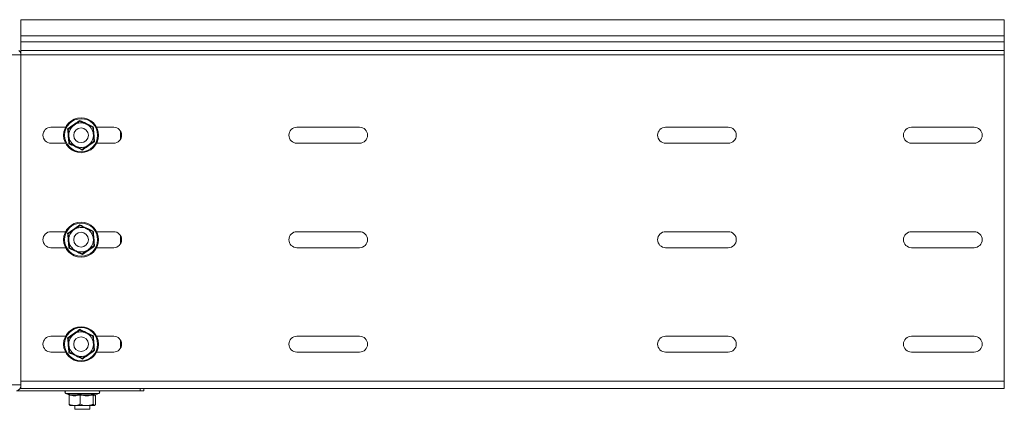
# Model space of a CAD drawing. Header units: millimetres. Extents: x -1726 to 4130, y -1450 to -192.
# Tile 20 of 20: x 3730 to 4130, y -350 to -192. Entities that reach past the tile are written whole.
import ezdxf

# ---------------------------------------------------------------- set-up
doc = ezdxf.new("R2010")
doc.units = ezdxf.units.MM

msp = doc.modelspace()

# ---------------------------------------------------------------- linework, layer by layer
at = {"color": 7, "linetype": 'Continuous', "lineweight": 15}
for p, q in [((4130.26, -191.63), (3730.26, -191.63)), ((3730.26, -191.63), (3730.26, -198.25)), ((4130.26, -191.63), (4130.26, -198.25)), ((3730.26, -198.25), (3730.26, -200.63)), ((4130.26, -198.25), (4130.26, -200.63)), ((3730.26, -200.63), (3730.26, -204.21)), ((3730.26, -204.21), (3730.26, -205.94)), ((4130.26, -200.63), (4130.26, -204.21)), ((4130.26, -204.21), (4130.26, -205.94)), ((3730.26, -205.94), (3730.26, -338.63)), ((4130.26, -205.94), (4130.26, -338.63)), ((3748.45, -235.38), (3742.51, -235.38)), ((3768.01, -235.38), (3761.07, -235.38)), ((3868.01, -235.38), (3842.51, -235.38)), ((3992.51, -235.38), (4018.01, -235.38)), ((4092.51, -235.38), (4118.01, -235.38)), ((3770.76, -236.9), (3770.76, -240.37)), ((3770.76, -236.9), (3770.76, -240.37)), ((3742.51, -241.88), (3748.45, -241.88)), ((3761.07, -241.88), (3768.01, -241.88)), ((3842.51, -241.88), (3868.01, -241.88)), ((4018.01, -241.88), (3992.51, -241.88)), ((4118.01, -241.88), (4092.51, -241.88)), ((3748.45, -277.88), (3742.51, -277.88)), ((3768.01, -277.88), (3761.07, -277.88)), ((3770.76, -279.4), (3770.76, -282.87)), ((3770.76, -279.4), (3770.76, -282.87)), ((3868.01, -277.88), (3842.51, -277.88)), ((3992.51, -277.88), (4018.01, -277.88)), ((4092.51, -277.88), (4118.01, -277.88)), ((3742.51, -284.38), (3748.45, -284.38)), ((3761.07, -284.38), (3768.01, -284.38)), ((3842.51, -284.38), (3868.01, -284.38)), ((4018.01, -284.38), (3992.51, -284.38)), ((4118.01, -284.38), (4092.51, -284.38)), ((3748.45, -320.38), (3742.51, -320.38)), ((3768.01, -320.38), (3761.07, -320.38)), ((3770.76, -321.9), (3770.76, -325.37)), ((3770.76, -321.9), (3770.76, -325.37)), ((3868.01, -320.38), (3842.51, -320.38)), ((3992.51, -320.38), (4018.01, -320.38)), ((4092.51, -320.38), (4118.01, -320.38)), ((3742.51, -326.88), (3748.45, -326.88)), ((3761.07, -326.88), (3768.01, -326.88)), ((3842.51, -326.88), (3868.01, -326.88)), ((4018.01, -326.88), (3992.51, -326.88)), ((4118.01, -326.88), (4092.51, -326.88)), ((3730.26, -338.63), (3730.26, -341.63)), ((4130.26, -338.63), (4130.26, -341.63)), ((3778.8, -342.63), (3728.55, -342.63)), ((3730.26, -341.63), (3729.97, -341.63)), ((3730.26, -341.63), (4130.26, -341.63)), ((3748.53, -343.73), (3749.83, -344.2)), ((3749.86, -344.35), (3749.86, -348.03)), ((3754.33, -344.35), (3754.33, -348.03)), ((3759.73, -344.35), (3759.73, -348.03)), ((3760.58, -344.25), (3761.99, -343.73)), ((3760.66, -344.35), (3760.66, -348.03)), ((3780.26, -342.63), (3778.8, -342.63)), ((3780.26, -341.63), (3780.26, -342.63)), ((3752.09, -348.63), (3750.26, -348.63)), ((3752.09, -348.63), (3757.03, -348.63)), ((3752.26, -348.63), (3752.26, -350.13)), ((3752.26, -350.13), (3757.58, -350.13)), ((3757.03, -348.63), (3760.2, -348.63)), ((3757.58, -350.13), (3758.26, -350.13)), ((3758.26, -350.13), (3758.26, -348.63))]:
    msp.add_line(p, q, dxfattribs=at)
at = {"color": 7, "linetype": 'Continuous', "lineweight": 0}
for p, q in [((3730.26, -198.25), (4130.26, -198.25)), ((3730.26, -200.63), (4130.26, -200.63)), ((3730.26, -204.21), (4130.26, -204.21)), ((3730.26, -205.94), (3635.92, -205.94)), ((3730.26, -205.94), (4130.26, -205.94)), ((3730.26, -340.13), (3635.52, -340.13)), ((3730.26, -338.63), (4130.26, -338.63)), ((3761.99, -343.73), (3748.53, -343.73)), ((3778.8, -342.63), (3778.8, -341.63))]:
    msp.add_line(p, q, dxfattribs=at)
at = {"color": 7, "linetype": 'Continuous', "lineweight": 15}
for centre, radius in [((3754.76, -238.63), 7.1), ((3754.76, -238.63), 3), ((3754.76, -281.13), 7.1), ((3754.76, -281.13), 3), ((3754.76, -323.63), 7.1), ((3754.76, -323.63), 3)]:
    msp.add_circle(centre, radius, dxfattribs=at)
at = {"color": 7, "linetype": 'Continuous', "lineweight": 0}
for centre in [(3754.76, -238.63), (3754.76, -281.13), (3754.76, -323.63)]:
    msp.add_circle(centre, 6.73, dxfattribs=at)
at = {"color": 7, "linetype": 'Continuous', "lineweight": 15}
for centre, radius, start, end in [((3728.67, -205.65), 1.61, 8.7106, 62.8043), ((3742.51, -238.63), 3.25, 90, 270), ((3754.76, -238.63), 5, 124.9347, 184.9347), ((3754.76, -238.63), 5, 64.9347, 124.9347), ((3754.76, -238.63), 5, 4.9347, 64.9347), ((3768.01, -238.63), 3.25, 270, 90), ((3842.51, -238.63), 3.25, 90, 270), ((3868.01, -238.63), 3.25, 270, 90), ((3992.51, -238.63), 3.25, 90, 270), ((4018.01, -238.63), 3.25, 270, 90), ((4092.51, -238.63), 3.25, 90, 270), ((4118.01, -238.63), 3.25, 270, 90), ((3754.76, -238.63), 5, 184.9347, 244.9347), ((3754.76, -238.63), 5, 304.9347, 4.9347), ((3754.76, -238.63), 5, 244.9347, 304.9347), ((3754.76, -281.13), 5, 64.9347, 124.9347), ((3742.51, -281.13), 3.25, 90, 270), ((3754.76, -281.13), 5, 124.9347, 184.9347), ((3754.76, -281.13), 5, 4.9347, 64.9347), ((3768.01, -281.13), 3.25, 270, 90), ((3842.51, -281.13), 3.25, 90, 270), ((3868.01, -281.13), 3.25, 270, 90), ((3992.51, -281.13), 3.25, 90, 270), ((4018.01, -281.13), 3.25, 270, 90), ((4092.51, -281.13), 3.25, 90, 270), ((4118.01, -281.13), 3.25, 270, 90), ((3754.76, -281.13), 5, 184.9347, 244.9347), ((3754.76, -281.13), 5, 304.9347, 4.9347), ((3754.76, -281.13), 5, 244.9347, 304.9347), ((3754.76, -323.63), 5, 124.9347, 184.9347), ((3754.76, -323.63), 5, 64.9347, 124.9347), ((3754.76, -323.63), 5, 4.9347, 64.9347), ((3742.51, -323.63), 3.25, 90, 270), ((3754.76, -323.63), 5, 184.9347, 244.9347), ((3754.76, -323.63), 5, 304.9347, 4.9347), ((3768.01, -323.63), 3.25, 270, 90), ((3842.51, -323.63), 3.25, 90, 270), ((3868.01, -323.63), 3.25, 270, 90), ((3992.51, -323.63), 3.25, 90, 270), ((4018.01, -323.63), 3.25, 270, 90), ((4092.51, -323.63), 3.25, 90, 270), ((4118.01, -323.63), 3.25, 270, 90), ((3754.76, -323.63), 5, 244.9347, 304.9347), ((3728.19, -340.58), 2.08, 280.0228, 354.9768), ((3748.73, -343.2), 0.567, 90, 250), ((3761.79, -343.2), 0.567, 290, 90)]:
    msp.add_arc(centre, radius, start, end, dxfattribs=at)
at = {"color": 7, "linetype": 'Continuous', "lineweight": 0}
for points, knots in [([(3749.27, -236.06), (3749.46, -235.93), (3750.44, -235.26), (3752.12, -234.09), (3753.57, -233.07), (3754.24, -232.59)], [0, 0, 0, 0, 0.118084, 0.59226, 1, 1, 1, 1]), ([(3749.79, -242.11), (3749.77, -241.87), (3749.68, -240.69), (3749.51, -238.65), (3749.34, -236.88), (3749.27, -236.06)], [0, 0, 0, 0, 0.118083, 0.592258, 1, 1, 1, 1]), ([(3754.24, -232.59), (3754.45, -232.69), (3755.52, -233.2), (3757.37, -234.08), (3758.99, -234.82), (3759.73, -235.16)], [0, 0, 0, 0, 0.1180855, 0.5922623, 1, 1, 1, 1]), ([(3759.73, -235.16), (3759.75, -235.4), (3759.84, -236.58), (3760.01, -238.62), (3760.18, -240.39), (3760.26, -241.2)], [0, 0, 0, 0, 0.118083, 0.592258, 1, 1, 1, 1]), ([(3755.28, -244.68), (3755.07, -244.57), (3754, -244.06), (3752.15, -243.19), (3750.54, -242.45), (3749.79, -242.11)], [0, 0, 0, 0, 0.1180807, 0.5922577, 1, 1, 1, 1]), ([(3760.26, -241.2), (3760.06, -241.34), (3759.08, -242.01), (3757.4, -243.17), (3755.95, -244.2), (3755.28, -244.68)], [0, 0, 0, 0, 0.118083, 0.592256, 1, 1, 1, 1]), ([(3749.27, -278.56), (3749.46, -278.43), (3750.44, -277.76), (3752.12, -276.59), (3753.57, -275.57), (3754.24, -275.09)], [0, 0, 0, 0, 0.118084, 0.59226, 1, 1, 1, 1]), ([(3754.24, -275.09), (3754.45, -275.19), (3755.52, -275.7), (3757.37, -276.58), (3758.99, -277.32), (3759.73, -277.66)], [0, 0, 0, 0, 0.118085, 0.592262, 1, 1, 1, 1]), ([(3749.79, -284.61), (3749.77, -284.37), (3749.68, -283.19), (3749.51, -281.15), (3749.34, -279.38), (3749.27, -278.56)], [0, 0, 0, 0, 0.118083, 0.592259, 1, 1, 1, 1]), ([(3759.73, -277.66), (3759.75, -277.9), (3759.84, -279.08), (3760.01, -281.12), (3760.18, -282.89), (3760.26, -283.7)], [0, 0, 0, 0, 0.118083, 0.592259, 1, 1, 1, 1]), ([(3760.26, -283.7), (3760.06, -283.84), (3759.08, -284.51), (3757.4, -285.67), (3755.95, -286.7), (3755.28, -287.18)], [0, 0, 0, 0, 0.118083, 0.592256, 1, 1, 1, 1]), ([(3755.28, -287.18), (3755.07, -287.07), (3754, -286.56), (3752.15, -285.69), (3750.54, -284.95), (3749.79, -284.61)], [0, 0, 0, 0, 0.118081, 0.592258, 1, 1, 1, 1]), ([(3749.27, -321.06), (3749.46, -320.93), (3750.44, -320.26), (3752.12, -319.09), (3753.57, -318.07), (3754.24, -317.59)], [0, 0, 0, 0, 0.118084, 0.59226, 1, 1, 1, 1]), ([(3754.24, -317.59), (3754.45, -317.69), (3755.52, -318.2), (3757.37, -319.08), (3758.99, -319.82), (3759.73, -320.16)], [0, 0, 0, 0, 0.118085, 0.592262, 1, 1, 1, 1]), ([(3759.73, -320.16), (3759.75, -320.4), (3759.84, -321.58), (3760.01, -323.62), (3760.18, -325.39), (3760.26, -326.2)], [0, 0, 0, 0, 0.1180837, 0.5922587, 1, 1, 1, 1]), ([(3749.79, -327.11), (3749.77, -326.87), (3749.68, -325.69), (3749.51, -323.65), (3749.34, -321.88), (3749.27, -321.06)], [0, 0, 0, 0, 0.118083, 0.592258, 1, 1, 1, 1]), ([(3755.28, -329.68), (3755.07, -329.57), (3754, -329.06), (3752.15, -328.19), (3750.54, -327.45), (3749.79, -327.11)], [0, 0, 0, 0, 0.1180811, 0.592258, 1, 1, 1, 1]), ([(3760.26, -326.2), (3760.06, -326.34), (3759.08, -327.01), (3757.4, -328.17), (3755.95, -329.2), (3755.28, -329.68)], [0, 0, 0, 0, 0.1180835, 0.592256, 1, 1, 1, 1]), ([(3749.59, -343.97), (3749.77, -344.02), (3750.69, -344.22), (3752.28, -344.37), (3753.65, -344.1), (3754.28, -343.97)], [0, 0, 0, 0, 0.118083, 0.592259, 1, 1, 1, 1]), ([(3754.33, -344.35), (3753.59, -344.48), (3752.11, -344.75), (3750.62, -344.48), (3749.86, -344.35)], [0, 0, 0, 0, 0.492152, 1, 1, 1, 1]), ([(3754.28, -343.97), (3754.5, -344.02), (3755.61, -344.22), (3757.52, -344.37), (3759.18, -344.1), (3759.95, -343.97)], [0, 0, 0, 0, 0.118081, 0.592254, 1, 1, 1, 1]), ([(3759.73, -344.35), (3758.84, -344.48), (3757.04, -344.75), (3755.24, -344.48), (3754.33, -344.35)], [0, 0, 0, 0, 0.492148, 1, 1, 1, 1]), ([(3760.66, -344.35), (3760.51, -344.48), (3760.2, -344.75), (3759.89, -344.48), (3759.73, -344.35)], [0, 0, 0, 0, 0.492148, 1, 1, 1, 1]), ([(3759.95, -343.97), (3759.99, -344.01), (3760.17, -344.22), (3760.38, -344.37), (3760.55, -344.24), (3760.57, -344.23)], [0, 0, 0, 0, 0.184239, 0.924065, 1, 1, 1, 1])]:
    msp.add_open_spline(points, degree=3, knots=knots, dxfattribs=at)
at = {"color": 7, "linetype": 'Continuous', "lineweight": 15}
for points, knots in [([(3749.53, -236.19), (3749.53, -236.19), (3749.52, -236.18), (3749.46, -236.15), (3749.38, -236.12), (3749.31, -236.08), (3749.27, -236.06), (3749.27, -236.06)], [0, 0, 0, 0, 0.236173, 0.471401, 0.732427, 0.992079, 1, 1, 1, 1]), ([(3751.9, -234.53), (3751.78, -234.62), (3751, -235.16), (3750.2, -235.72), (3749.56, -236.17), (3749.53, -236.19)], [0, 0, 0, 0, 0.14849, 0.965571, 1, 1, 1, 1]), ([(3749.78, -239.06), (3749.71, -238.27), (3749.63, -237.29), (3749.55, -236.37), (3749.53, -236.19)], [0, 0, 0, 0, 0.801464, 1, 1, 1, 1]), ([(3754.26, -232.88), (3754.07, -233.02), (3753.31, -233.55), (3752.5, -234.12), (3751.9, -234.53)], [0, 0, 0, 0, 0.263254, 1, 1, 1, 1]), ([(3754.26, -232.88), (3754.26, -232.88), (3754.26, -232.87), (3754.26, -232.8), (3754.25, -232.71), (3754.24, -232.63), (3754.24, -232.59), (3754.24, -232.59)], [0, 0, 0, 0, 0.236173, 0.471421, 0.73245, 0.992083, 1, 1, 1, 1]), ([(3754.26, -232.88), (3755.03, -233.24), (3755.89, -233.64), (3756.79, -234.06), (3756.88, -234.1)], [0, 0, 0, 0, 0.896035, 1, 1, 1, 1]), ([(3756.88, -234.1), (3757.6, -234.44), (3758.49, -234.86), (3759.33, -235.25), (3759.49, -235.33)], [0, 0, 0, 0, 0.8014705, 1, 1, 1, 1]), ([(3759.49, -235.33), (3759.5, -235.32), (3759.51, -235.32), (3759.56, -235.28), (3759.63, -235.23), (3759.7, -235.18), (3759.73, -235.16), (3759.73, -235.16)], [0, 0, 0, 0, 0.236183, 0.471421, 0.732466, 0.992095, 1, 1, 1, 1]), ([(3759.49, -235.33), (3759.57, -236.17), (3759.65, -237.12), (3759.73, -238.1), (3759.74, -238.2)], [0, 0, 0, 0, 0.8960346, 1, 1, 1, 1]), ([(3750.03, -241.94), (3749.96, -241.09), (3749.87, -240.15), (3749.79, -239.17), (3749.78, -239.06)], [0, 0, 0, 0, 0.896038, 1, 1, 1, 1]), ([(3759.74, -238.2), (3759.81, -238.99), (3759.9, -239.98), (3759.98, -240.9), (3759.99, -241.08)], [0, 0, 0, 0, 0.801464, 1, 1, 1, 1]), ([(3749.79, -242.11), (3749.79, -242.11), (3749.82, -242.08), (3749.89, -242.04), (3749.97, -241.98), (3750.02, -241.95), (3750.02, -241.94), (3750.03, -241.94)], [0, 0, 0, 0, 0.007913, 0.267571, 0.528575, 0.763831, 1, 1, 1, 1]), ([(3752.64, -243.16), (3751.93, -242.83), (3751.03, -242.41), (3750.19, -242.02), (3750.03, -241.94)], [0, 0, 0, 0, 0.801465, 1, 1, 1, 1]), ([(3755.26, -244.39), (3754.49, -244.03), (3753.63, -243.62), (3752.74, -243.21), (3752.64, -243.16)], [0, 0, 0, 0, 0.896045, 1, 1, 1, 1]), ([(3757.62, -242.73), (3757.5, -242.82), (3756.72, -243.36), (3755.93, -243.92), (3755.28, -244.37), (3755.26, -244.39)], [0, 0, 0, 0, 0.148491, 0.965572, 1, 1, 1, 1]), ([(3759.99, -241.08), (3759.79, -241.22), (3759.03, -241.75), (3758.22, -242.31), (3757.62, -242.73)], [0, 0, 0, 0, 0.263253, 1, 1, 1, 1]), ([(3760.26, -241.2), (3760.26, -241.2), (3760.22, -241.18), (3760.14, -241.15), (3760.06, -241.11), (3760, -241.08), (3760, -241.08), (3759.99, -241.08)], [0, 0, 0, 0, 0.007871, 0.267531, 0.528566, 0.76383, 1, 1, 1, 1]), ([(3755.28, -244.68), (3755.28, -244.68), (3755.28, -244.63), (3755.27, -244.55), (3755.26, -244.46), (3755.26, -244.4), (3755.26, -244.39), (3755.26, -244.39)], [0, 0, 0, 0, 0.007898, 0.267546, 0.528576, 0.763826, 1, 1, 1, 1]), ([(3754.26, -275.38), (3754.07, -275.52), (3753.31, -276.05), (3752.5, -276.62), (3751.9, -277.03)], [0, 0, 0, 0, 0.263253, 1, 1, 1, 1]), ([(3754.26, -275.38), (3754.26, -275.38), (3754.26, -275.37), (3754.26, -275.3), (3754.25, -275.21), (3754.24, -275.13), (3754.24, -275.09), (3754.24, -275.09)], [0, 0, 0, 0, 0.236173, 0.471422, 0.732451, 0.992097, 1, 1, 1, 1]), ([(3754.26, -275.38), (3755.03, -275.74), (3755.89, -276.14), (3756.79, -276.56), (3756.88, -276.6)], [0, 0, 0, 0, 0.896036, 1, 1, 1, 1]), ([(3749.53, -278.69), (3749.53, -278.69), (3749.52, -278.68), (3749.46, -278.65), (3749.38, -278.62), (3749.31, -278.58), (3749.27, -278.56), (3749.27, -278.56)], [0, 0, 0, 0, 0.236173, 0.471404, 0.732432, 0.992084, 1, 1, 1, 1]), ([(3751.9, -277.03), (3751.78, -277.12), (3751, -277.66), (3750.2, -278.22), (3749.56, -278.67), (3749.53, -278.69)], [0, 0, 0, 0, 0.1484891, 0.9655708, 1, 1, 1, 1]), ([(3749.78, -281.56), (3749.71, -280.77), (3749.63, -279.79), (3749.55, -278.87), (3749.53, -278.69)], [0, 0, 0, 0, 0.801464, 1, 1, 1, 1]), ([(3756.88, -276.6), (3757.6, -276.94), (3758.49, -277.36), (3759.33, -277.75), (3759.49, -277.83)], [0, 0, 0, 0, 0.801471, 1, 1, 1, 1]), ([(3759.49, -277.83), (3759.5, -277.82), (3759.51, -277.82), (3759.56, -277.78), (3759.63, -277.73), (3759.7, -277.68), (3759.73, -277.66), (3759.73, -277.66)], [0, 0, 0, 0, 0.236183, 0.471421, 0.732466, 0.992087, 1, 1, 1, 1]), ([(3759.49, -277.83), (3759.57, -278.67), (3759.65, -279.62), (3759.73, -280.6), (3759.74, -280.7)], [0, 0, 0, 0, 0.896037, 1, 1, 1, 1]), ([(3750.03, -284.44), (3749.96, -283.59), (3749.87, -282.65), (3749.79, -281.67), (3749.78, -281.56)], [0, 0, 0, 0, 0.896037, 1, 1, 1, 1]), ([(3759.99, -283.58), (3759.79, -283.72), (3759.03, -284.25), (3758.22, -284.81), (3757.62, -285.23)], [0, 0, 0, 0, 0.263254, 1, 1, 1, 1]), ([(3759.74, -280.7), (3759.81, -281.49), (3759.9, -282.48), (3759.98, -283.4), (3759.99, -283.58)], [0, 0, 0, 0, 0.801463, 1, 1, 1, 1]), ([(3760.26, -283.7), (3760.26, -283.7), (3760.22, -283.68), (3760.14, -283.65), (3760.06, -283.61), (3760, -283.58), (3760, -283.58), (3759.99, -283.58)], [0, 0, 0, 0, 0.007871, 0.267529, 0.528565, 0.763829, 1, 1, 1, 1]), ([(3749.79, -284.61), (3749.79, -284.61), (3749.82, -284.58), (3749.89, -284.54), (3749.97, -284.48), (3750.02, -284.45), (3750.02, -284.44), (3750.03, -284.44)], [0, 0, 0, 0, 0.007909, 0.267574, 0.528578, 0.763831, 1, 1, 1, 1]), ([(3752.64, -285.66), (3751.93, -285.33), (3751.03, -284.91), (3750.19, -284.52), (3750.03, -284.44)], [0, 0, 0, 0, 0.801464, 1, 1, 1, 1]), ([(3755.26, -286.89), (3754.49, -286.53), (3753.63, -286.12), (3752.74, -285.71), (3752.64, -285.66)], [0, 0, 0, 0, 0.896044, 1, 1, 1, 1]), ([(3757.62, -285.23), (3757.5, -285.32), (3756.72, -285.86), (3755.93, -286.42), (3755.28, -286.87), (3755.26, -286.89)], [0, 0, 0, 0, 0.14849, 0.965571, 1, 1, 1, 1]), ([(3755.28, -287.18), (3755.28, -287.18), (3755.28, -287.13), (3755.27, -287.05), (3755.26, -286.96), (3755.26, -286.9), (3755.26, -286.89), (3755.26, -286.89)], [0, 0, 0, 0, 0.007905, 0.26754, 0.528576, 0.763827, 1, 1, 1, 1]), ([(3751.9, -319.53), (3751.78, -319.62), (3751, -320.16), (3750.2, -320.72), (3749.56, -321.17), (3749.53, -321.19)], [0, 0, 0, 0, 0.14849, 0.965572, 1, 1, 1, 1]), ([(3754.26, -317.88), (3754.07, -318.02), (3753.31, -318.55), (3752.5, -319.12), (3751.9, -319.53)], [0, 0, 0, 0, 0.263254, 1, 1, 1, 1]), ([(3754.26, -317.88), (3754.26, -317.88), (3754.26, -317.87), (3754.26, -317.8), (3754.25, -317.71), (3754.24, -317.63), (3754.24, -317.59), (3754.24, -317.59)], [0, 0, 0, 0, 0.236172, 0.471422, 0.732454, 0.99209, 1, 1, 1, 1]), ([(3754.26, -317.88), (3755.03, -318.24), (3755.89, -318.64), (3756.79, -319.06), (3756.88, -319.1)], [0, 0, 0, 0, 0.896035, 1, 1, 1, 1]), ([(3756.88, -319.1), (3757.6, -319.44), (3758.49, -319.86), (3759.33, -320.25), (3759.49, -320.33)], [0, 0, 0, 0, 0.801471, 1, 1, 1, 1]), ([(3759.49, -320.33), (3759.5, -320.32), (3759.51, -320.32), (3759.56, -320.28), (3759.63, -320.23), (3759.7, -320.18), (3759.73, -320.16), (3759.73, -320.16)], [0, 0, 0, 0, 0.236183, 0.47142, 0.732464, 0.992091, 1, 1, 1, 1]), ([(3759.49, -320.33), (3759.57, -321.17), (3759.65, -322.12), (3759.73, -323.1), (3759.74, -323.2)], [0, 0, 0, 0, 0.8960359, 1, 1, 1, 1]), ([(3749.53, -321.19), (3749.53, -321.19), (3749.52, -321.18), (3749.46, -321.15), (3749.38, -321.12), (3749.31, -321.08), (3749.27, -321.06), (3749.27, -321.06)], [0, 0, 0, 0, 0.236173, 0.471402, 0.73243, 0.99208, 1, 1, 1, 1]), ([(3749.78, -324.06), (3749.71, -323.27), (3749.63, -322.29), (3749.55, -321.37), (3749.53, -321.19)], [0, 0, 0, 0, 0.8014632, 1, 1, 1, 1]), ([(3750.03, -326.94), (3749.96, -326.09), (3749.87, -325.15), (3749.79, -324.17), (3749.78, -324.06)], [0, 0, 0, 0, 0.896037, 1, 1, 1, 1]), ([(3759.74, -323.2), (3759.81, -323.99), (3759.9, -324.98), (3759.98, -325.9), (3759.99, -326.08)], [0, 0, 0, 0, 0.801464, 1, 1, 1, 1]), ([(3749.79, -327.11), (3749.79, -327.11), (3749.82, -327.08), (3749.89, -327.04), (3749.97, -326.98), (3750.02, -326.95), (3750.02, -326.94), (3750.03, -326.94)], [0, 0, 0, 0, 0.00791, 0.267573, 0.528577, 0.763831, 1, 1, 1, 1]), ([(3752.64, -328.16), (3751.93, -327.83), (3751.03, -327.41), (3750.19, -327.02), (3750.03, -326.94)], [0, 0, 0, 0, 0.801464, 1, 1, 1, 1]), ([(3755.26, -329.39), (3754.49, -329.03), (3753.63, -328.62), (3752.74, -328.21), (3752.64, -328.16)], [0, 0, 0, 0, 0.8960442, 1, 1, 1, 1]), ([(3757.62, -327.73), (3757.5, -327.82), (3756.72, -328.36), (3755.93, -328.92), (3755.28, -329.37), (3755.26, -329.39)], [0, 0, 0, 0, 0.14849, 0.965571, 1, 1, 1, 1]), ([(3759.99, -326.08), (3759.79, -326.22), (3759.03, -326.75), (3758.22, -327.31), (3757.62, -327.73)], [0, 0, 0, 0, 0.2632535, 1, 1, 1, 1]), ([(3760.26, -326.2), (3760.26, -326.2), (3760.22, -326.18), (3760.14, -326.15), (3760.06, -326.11), (3760, -326.08), (3760, -326.08), (3759.99, -326.08)], [0, 0, 0, 0, 0.007871, 0.267529, 0.528566, 0.763829, 1, 1, 1, 1]), ([(3755.28, -329.68), (3755.28, -329.68), (3755.28, -329.63), (3755.27, -329.55), (3755.26, -329.46), (3755.26, -329.4), (3755.26, -329.39), (3755.26, -329.39)], [0, 0, 0, 0, 0.007905, 0.267543, 0.528576, 0.763827, 1, 1, 1, 1]), ([(3749.59, -343.97), (3749.59, -343.97), (3749.63, -343.99), (3749.7, -344.03), (3749.79, -344.12), (3749.85, -344.23), (3749.86, -344.31), (3749.86, -344.35)], [0, 0, 0, 0, 0.007882, 0.267524, 0.528585, 0.763807, 1, 1, 1, 1]), ([(3754.28, -343.97), (3754.28, -343.97), (3754.29, -343.99), (3754.3, -344.03), (3754.31, -344.12), (3754.32, -344.23), (3754.33, -344.31), (3754.33, -344.35)], [0, 0, 0, 0, 0.007888, 0.26752, 0.528603, 0.763814, 1, 1, 1, 1]), ([(3759.95, -343.97), (3759.95, -343.97), (3759.92, -343.99), (3759.86, -344.03), (3759.79, -344.12), (3759.74, -344.23), (3759.73, -344.31), (3759.73, -344.35)], [0, 0, 0, 0, 0.007948, 0.267538, 0.528602, 0.763819, 1, 1, 1, 1]), ([(3760.66, -344.35), (3760.66, -344.31), (3760.67, -344.26), (3760.69, -344.21), (3760.7, -344.2)], [0, 0, 0, 0, 0.783778, 1, 1, 1, 1]), ([(3749.86, -348.03), (3750.05, -348.12), (3750.76, -348.47), (3751.53, -348.56), (3752.09, -348.63)], [0, 0, 0, 0, 0.263255, 1, 1, 1, 1]), ([(3750.33, -348.63), (3750.2, -348.55), (3750.04, -348.45), (3749.89, -348.1), (3749.86, -348.03)], [0, 0, 0, 0, 0.801462, 1, 1, 1, 1]), ([(3752.09, -348.63), (3752.21, -348.63), (3752.94, -348.61), (3753.7, -348.35), (3754.3, -348.05), (3754.33, -348.03)], [0, 0, 0, 0, 0.148485, 0.965568, 1, 1, 1, 1]), ([(3754.33, -348.03), (3755.12, -348.31), (3756.01, -348.62), (3756.93, -348.63), (3757.03, -348.63)], [0, 0, 0, 0, 0.8960364, 1, 1, 1, 1]), ([(3757.03, -348.63), (3757.77, -348.55), (3758.69, -348.45), (3759.56, -348.1), (3759.73, -348.03)], [0, 0, 0, 0, 0.801458, 1, 1, 1, 1]), ([(3759.73, -348.03), (3759.87, -348.31), (3760.02, -348.62), (3760.18, -348.63), (3760.2, -348.63)], [0, 0, 0, 0, 0.896038, 1, 1, 1, 1]), ([(3760.2, -348.63), (3760.32, -348.55), (3760.48, -348.45), (3760.63, -348.1), (3760.66, -348.03)], [0, 0, 0, 0, 0.8014615, 1, 1, 1, 1])]:
    msp.add_open_spline(points, degree=3, knots=knots, dxfattribs=at)

doc.saveas('drawing.dxf')
